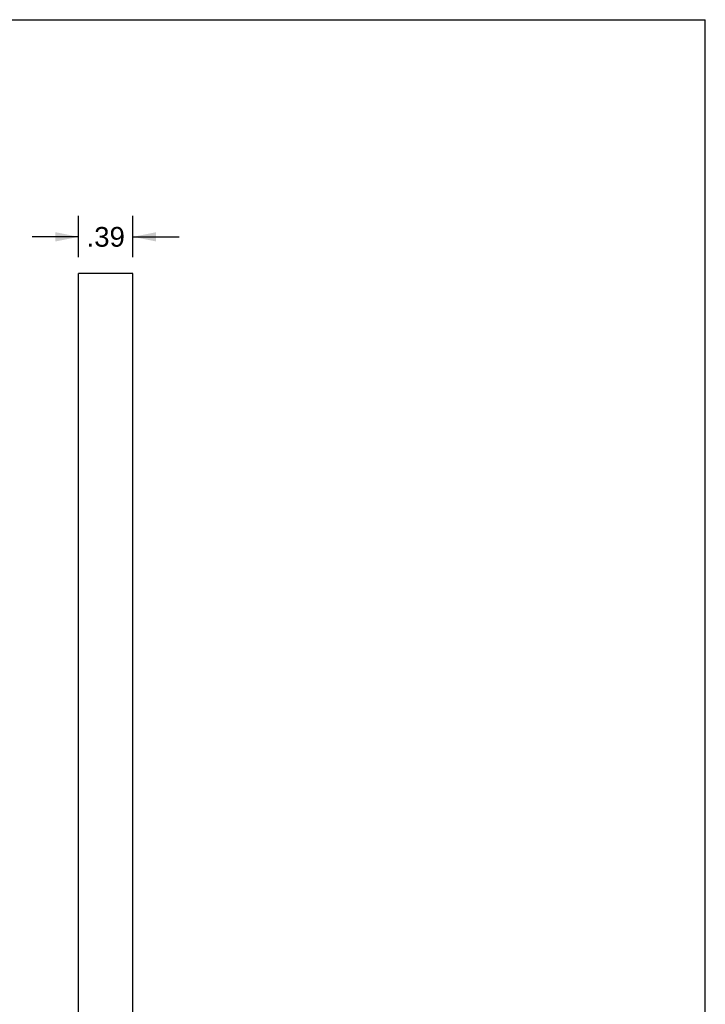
# Model space of a CAD drawing. Header units: inches. Extents: x 0 to 18.3, y 0 to 14.2.
# Tile 13 of 13: x 13.4 to 18.3, y 7.1 to 14.2. Entities that reach past the tile are written whole.
import ezdxf

# ---------------------------------------------------------------- set-up
doc = ezdxf.new("R2010")
doc.units = ezdxf.units.IN
doc.header["$LTSCALE"] = 1.008333
doc.header["$MEASUREMENT"] = 0
doc.layers.get('0').update_dxf_attribs({"linetype": 'CONTINUOUS'})
doc.styles.get("Standard").update_dxf_attribs({"font": 'arial.ttf'})
doc.dimstyles.new('DIMSTYLE_1', dxfattribs={"dimtxt": 0.141667, "dimasz": 0.166667, "dimexe": 0.09, "dimexo": 0.07, "dimgap": 0.0425, "dimtad": 0, "dimtih": 1, "dimtoh": 1, "dimzin": 4, "dimdsep": 46, "dimtxsty": 'Standard', "dimblk": '_FILLED', "dimblk1": '_FILLED', "dimblk2": '_FILLED', "dimcen": 0.09, "dimadec": 3, "dimazin": 1, "dimtfac": 1, "dimtdec": 3, "dimtofl": 0, "dimtmove": 0, "dimatfit": 3, "dimldrblk": '_FILLED', "dimfxl": 0, "dimtolj": 1, "dimtzin": 4, "dimarcsym": 0})

# ---------------------------------------------------------------- blocks, each defined once
blk = doc.blocks.new('_FILLED')
at = {"color": 0, "linetype": 'ByBlock'}
blk.add_solid([(0, 0), (-1, 0.2), (-1, -0.2)], dxfattribs=at)
blk = doc.blocks.new('*D3')
at = {"color": 2, "linetype": 'Continuous'}
for p, q in [((13.8336, 12.4604), (13.8336, 12.7567)), ((14.2236, 12.4604), (14.2236, 12.7567)), ((13.8336, 12.6067), (13.5003, 12.6067)), ((14.2236, 12.6067), (14.5569, 12.6067))]:
    blk.add_line(p, q, dxfattribs=at)
at = {"color": 2, "linetype": 'Continuous', "xscale": 0.1666666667, "yscale": 0.1666666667, "zscale": 0.1666666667}
blk.add_blockref('_FILLED', (13.8336, 12.6067), dxfattribs=at)
at = {"color": 2, "linetype": 'Continuous', "xscale": 0.1666666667, "yscale": 0.1666666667, "zscale": 0.1666666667, "rotation": 180}
blk.add_blockref('_FILLED', (14.2236, 12.6067), dxfattribs=at)
at = {"color": 2, "linetype": 'Continuous', "insert": (14.0286, 12.6776), "char_height": 0.14167, "width": 0.274907, "attachment_point": 2, "line_spacing_factor": 0.9}
blk.add_mtext('.39', dxfattribs=at)

msp = doc.modelspace()

# ---------------------------------------------------------------- linework, layer by layer
at = {"color": 7, "linetype": 'Continuous'}
for p, q in [((0, 14.1667), (18.3333, 14.1667)), ((18.3333, 0), (18.3333, 14.1667)), ((13.8336, 3.7238), (13.8336, 12.3438)), ((14.2236, 12.3438), (13.8336, 12.3438)), ((14.2236, 3.7238), (14.2236, 12.3438))]:
    msp.add_line(p, q, dxfattribs=at)

# ---------------------------------------------------------------- dimensions: what is measured, and where the dimension line sits
at = {"color": 2, "linetype": 'Continuous'}
dim = msp.add_linear_dim(base=(13.8336, 12.6067), p1=(14.2236, 12.8267), p2=(13.8336, 12.8267), angle=180, dimstyle='DIMSTYLE_1', dxfattribs=at)
dim.commit()
dim.dimension.update_dxf_attribs({"geometry": '*D3', "text_midpoint": (14.0328, 12.6059), "dimtype": 160})

doc.saveas('drawing.dxf')
